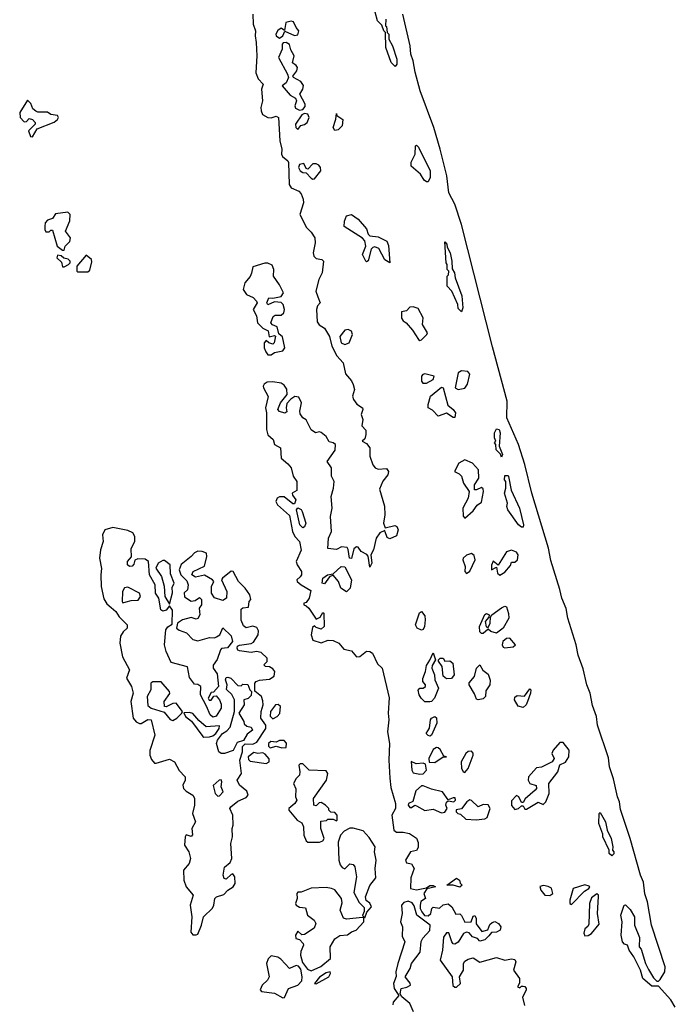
# Model space of a CAD drawing. Extents: x 2789571 to 2951634, y 860514 to 1033803.
# Tile 95 of 102: x 2923858 to 2927786, y 999411 to 1005312. Entities that reach past the tile are written whole.
import ezdxf

# ---------------------------------------------------------------- set-up
doc = ezdxf.new("R2010")
doc.units = 0

msp = doc.modelspace()

# ---------------------------------------------------------------- linework, layer by layer
at = {"layer": '0CON05XD'}
for points in [[(2926052.5, 1005315), (2926050, 1005275), (2926055, 1005270), (2926060, 1005235), (2926070, 1005225), (2926070, 1005195), (2926092.5, 1005155), (2926116.7, 1005075), (2926117.5, 1005045), (2926108.3, 1005031.7), (2926083.3, 1005055), (2926052.5, 1005145), (2926050, 1005235), (2926040, 1005245), (2926028.3, 1005278.3), (2926002.5, 1005305), (2925987, 1005357)], [(2925255.5, 1005345), (2925257.5, 1005285), (2925271.4, 1005245), (2925268.5, 1005215), (2925274.3, 1005175.7)], [(2925415, 1005201.1), (2925433.5, 1005215), (2925446.2, 1005243.8), (2925505, 1005217.8), (2925525, 1005221.5), (2925530, 1005245), (2925513.8, 1005263.8), (2925498.1, 1005298.1), (2925485, 1005302.5), (2925453.3, 1005295), (2925445, 1005247.5), (2925425, 1005260.6), (2925405, 1005246.9), (2925392.9, 1005225), (2925393.8, 1005215), (2925415, 1005201.1)], [(2927786.2, 999395), (2927758.8, 999438.8), (2927685, 999520), (2927645, 999520), (2927592.5, 999565), (2927577.5, 999615), (2927537.5, 999695), (2927510, 999735), (2927500, 999765), (2927481.7, 999771.7), (2927470, 999785), (2927462.5, 999825), (2927467.5, 999905), (2927460, 999945), (2927480, 1000005), (2927488.3, 1000008.3), (2927515, 999980), (2927542.5, 999935), (2927542.5, 999885), (2927571.7, 999811.7), (2927570, 999755), (2927581.7, 999741.7), (2927607.5, 999655), (2927625, 999620), (2927655, 999570), (2927675, 999550), (2927685, 999550), (2927695, 999560), (2927723.3, 999605), (2927725.7, 999635.7), (2927644, 999885), (2927619.2, 1000025), (2927603, 1000073), (2927595, 1000142.5), (2927577.1, 1000185), (2927515.7, 1000405), (2927458.8, 1000578.8), (2927452.5, 1000625), (2927439.2, 1000655), (2927415, 1000762.5), (2927391.4, 1000835), (2927385, 1000887.5), (2927320.8, 1001085), (2927314, 1001135), (2927290.9, 1001200.9), (2927276.9, 1001275), (2927255.8, 1001325), (2927235, 1001422.5), (2927204.4, 1001504.4), (2927192.9, 1001565), (2927142.9, 1001725), (2927132.2, 1001782.2), (2927105.8, 1001845), (2927095, 1001897.5), (2927040.9, 1002070.9), (2927025.6, 1002145), (2926926.9, 1002475), (2926885, 1002646.7), (2926847.1, 1002765), (2926776.7, 1002925), (2926778.9, 1003025), (2926690.6, 1003350.6), (2926504.4, 1004085), (2926465, 1004206.7), (2926428.8, 1004275), (2926416.9, 1004375), (2926376.5, 1004535), (2926339.4, 1004665), (2926258.1, 1004885), (2926227.4, 1004997.4), (2926215.6, 1005065), (2926201.9, 1005105), (2926197.8, 1005155), (2926152.9, 1005345)], [(2925274.3, 1005175.7), (2925278.9, 1005095), (2925272.6, 1004992.6), (2925286.9, 1004956.9), (2925316.2, 1004925), (2925307.1, 1004895), (2925312, 1004825), (2925302, 1004785), (2925303.8, 1004765), (2925313.2, 1004743.2), (2925345, 1004725.7), (2925365, 1004723.8), (2925395, 1004732.5), (2925408.6, 1004725), (2925417.1, 1004585), (2925428.8, 1004535), (2925426.2, 1004505), (2925432.3, 1004492.3), (2925465, 1004466.2), (2925469.2, 1004455), (2925473, 1004323), (2925483.4, 1004303.4), (2925530, 1004285), (2925545, 1004267.5), (2925556.6, 1004236.6), (2925557.5, 1004215), (2925537.1, 1004145), (2925576.5, 1004066.5), (2925605, 1004038.8), (2925625.4, 1004005), (2925628.5, 1003975), (2925616.2, 1003915), (2925620.6, 1003895), (2925635, 1003880), (2925667.5, 1003875), (2925677.5, 1003865), (2925670.6, 1003795), (2925650.5, 1003755), (2925632.7, 1003685), (2925645, 1003650), (2925658.1, 1003615), (2925642.7, 1003597.3), (2925635.4, 1003575), (2925640.5, 1003500.5), (2925652.6, 1003482.6), (2925685, 1003462.9), (2925715, 1003413.8), (2925728.1, 1003355), (2925757.3, 1003297.3), (2925795.3, 1003255.3), (2925809.8, 1003189.8), (2925845, 1003147.5), (2925855, 1003126.2), (2925863.3, 1003095), (2925852.5, 1003055), (2925856.9, 1003035), (2925878.5, 1003008.5), (2925912, 1002985), (2925914.2, 1002975), (2925904, 1002945), (2925913.3, 1002915), (2925908.3, 1002878.3), (2925931.7, 1002851.7), (2925932.5, 1002825), (2925925, 1002800), (2925910, 1002785), (2925935, 1002772.5), (2925956.7, 1002745), (2925956.7, 1002695), (2925973.3, 1002645), (2925987, 1002627), (2926005, 1002617.5), (2926055, 1002622.5), (2926066.7, 1002605), (2926063.3, 1002585), (2926033.9, 1002546.1), (2926012.7, 1002497.3), (2926043.9, 1002396.1), (2926045.8, 1002345), (2926037.5, 1002295), (2926047.5, 1002267.5), (2926105, 1002280), (2926117.1, 1002275), (2926126.2, 1002255), (2926115, 1002218.8), (2926075, 1002200), (2926059.5, 1002209.5), (2926047, 1002243), (2926045, 1002250), (2926015, 1002236.2), (2925994.4, 1002205.6), (2925977.5, 1002135), (2925962.5, 1002105), (2925966.7, 1002055), (2925955, 1002030), (2925946.7, 1002096.7), (2925937.5, 1002107.5), (2925903.3, 1002125), (2925885, 1002150), (2925875, 1002153.3), (2925859.3, 1002140.7), (2925845, 1002083.3), (2925834, 1002085), (2925826.7, 1002136.7), (2925819.5, 1002149.5), (2925785, 1002152.5), (2925755, 1002136.2), (2925705, 1002142.5), (2925708.8, 1002205), (2925726.2, 1002245), (2925720, 1002335), (2925730, 1002385), (2925724.2, 1002454.2), (2925738.8, 1002505), (2925741.2, 1002545), (2925726.2, 1002576.2), (2925725.8, 1002625.8), (2925700, 1002665), (2925748.2, 1002731.8), (2925750, 1002765), (2925736.8, 1002776.8), (2925712.2, 1002782.2), (2925693.4, 1002813.4), (2925665, 1002837.5), (2925655, 1002842.5), (2925630, 1002835), (2925605, 1002853.3), (2925575, 1002913.3), (2925555, 1002926.2), (2925539.1, 1002949.1), (2925535.8, 1002965), (2925546.9, 1003015), (2925529.5, 1003049.5), (2925505.8, 1003054.2), (2925482.7, 1003037.3), (2925457.8, 1003012.2), (2925454.3, 1002985.7), (2925457.9, 1002962.1), (2925447, 1002953), (2925415, 1002962.9), (2925404, 1002975), (2925420, 1003015), (2925460, 1003065), (2925458, 1003098), (2925442.4, 1003122.4), (2925423.6, 1003133.6), (2925375, 1003141.9), (2925340.3, 1003139.7), (2925322.3, 1003127.7), (2925316.2, 1003115), (2925318.8, 1003105), (2925345.7, 1003054.3), (2925330, 1002985), (2925336.2, 1002955), (2925335.7, 1002855), (2925344.4, 1002824.4), (2925375.7, 1002795), (2925384, 1002765), (2925420, 1002745), (2925424.2, 1002685), (2925465, 1002650.9), (2925485, 1002625.6), (2925496.8, 1002576.8), (2925517.5, 1002545), (2925518.8, 1002491.2), (2925490, 1002475), (2925491.7, 1002461.7), (2925512.5, 1002435), (2925505, 1002410), (2925495, 1002410), (2925441.7, 1002451.7), (2925415, 1002452.5), (2925400, 1002445), (2925393.3, 1002425), (2925402.5, 1002405), (2925475, 1002340), (2925492, 1002245), (2925506.7, 1002215), (2925534.1, 1002184.1), (2925543.6, 1002133.6), (2925514.5, 1002065), (2925520, 1002045), (2925546.5, 1002005), (2925545.6, 1001985), (2925537.3, 1001972.7), (2925518.8, 1001955), (2925520, 1001945), (2925544.2, 1001924.2), (2925601.7, 1001891.7), (2925592.5, 1001845), (2925575, 1001820), (2925560, 1001815), (2925560, 1001805), (2925575, 1001800), (2925590, 1001785), (2925635, 1001720), (2925658.3, 1001731.7), (2925675, 1001760), (2925680, 1001755), (2925682.5, 1001675), (2925665, 1001660), (2925635, 1001670), (2925625, 1001680), (2925611.2, 1001668.8), (2925603.9, 1001626.1), (2925614.3, 1001594.3), (2925665, 1001576.7), (2925705.7, 1001594.3), (2925735, 1001591.8), (2925770.8, 1001575), (2925800.3, 1001540.3), (2925845, 1001530), (2925875, 1001494), (2925895, 1001495.8), (2925935, 1001528.1), (2925955, 1001525.6), (2925970.8, 1001515), (2926002.1, 1001452.1), (2926028.9, 1001425), (2926072.4, 1001247.6), (2926065.4, 1001155), (2926070, 1001115), (2926061.1, 1001045), (2926073.2, 1000973.2), (2926070, 1000875), (2926075.7, 1000765.7), (2926081.3, 1000711.3), (2926110, 1000615), (2926108.8, 1000585), (2926087.5, 1000545), (2926100, 1000455), (2926115, 1000442.5), (2926155, 1000443.3), (2926192.5, 1000435), (2926235, 1000406.2), (2926245, 1000380), (2926245, 1000350), (2926235, 1000332.5), (2926200, 1000325), (2926170, 1000275), (2926175, 1000260), (2926205, 1000252.5), (2926222, 1000225), (2926200.7, 1000169.3), (2926200, 1000105), (2926235, 1000096.7), (2926295, 1000110), (2926315, 1000122.5), (2926335, 1000122.5), (2926350, 1000115), (2926297.5, 1000102.5), (2926280, 1000075), (2926290, 1000045), (2926261.7, 1000028.3), (2926257.5, 1000005), (2926257.5, 999985), (2926266.7, 999965), (2926283.8, 999943.8), (2926305, 999941.2), (2926321.2, 999955), (2926326.7, 999985), (2926335, 999993.3), (2926373, 999987), (2926395, 1000007.5), (2926425, 1000013.3), (2926446.7, 999995), (2926471.7, 999951.7), (2926495, 999953.3), (2926505, 999943.3), (2926525, 999903.3), (2926563.6, 999906.4), (2926575, 999940), (2926585, 999942.5), (2926592.5, 999925), (2926593.8, 999893.8), (2926627.5, 999847.5), (2926663, 999857), (2926675, 999890), (2926689.3, 999900.7), (2926705, 999906.7), (2926726.7, 999895), (2926741.2, 999875), (2926737.5, 999855), (2926715, 999844.2), (2926685, 999842.5), (2926668.3, 999821.7), (2926645, 999797.5), (2926615, 999790), (2926600, 999805), (2926570, 999815), (2926550.5, 999840.5), (2926535, 999843.8), (2926516.7, 999835), (2926485.8, 999784.2), (2926465, 999772), (2926455, 999773.8), (2926446.2, 999785), (2926430, 999840), (2926415, 999840), (2926397, 999813), (2926392, 999735), (2926376.2, 999675), (2926448.8, 999575), (2926453.4, 999523.4), (2926465, 999514), (2926475, 999514), (2926500, 999535), (2926493.3, 999575), (2926517.5, 999615), (2926516.2, 999655), (2926525, 999668.8), (2926545, 999682), (2926575, 999690), (2926615, 999663.3), (2926715, 999692.5), (2926765, 999676), (2926805, 999683.3), (2926825, 999680), (2926830, 999665), (2926816.7, 999615), (2926852.5, 999565), (2926851.7, 999538.3), (2926840, 999515), (2926855, 999510), (2926865, 999520), (2926875, 999520), (2926885, 999517.5), (2926892.5, 999505), (2926892.5, 999495), (2926870, 999455), (2926882.5, 999405)], [(2925535, 1004768.5), (2925555, 1004773.3), (2925568, 1004792), (2925568.9, 1004805), (2925535.6, 1004865), (2925554.3, 1004895.7), (2925557.7, 1004917.7), (2925541.3, 1004941.3), (2925498.1, 1004965), (2925493.3, 1004973.3), (2925517.3, 1005005), (2925521.8, 1005025), (2925515, 1005037.1), (2925492.2, 1005052.2), (2925501.4, 1005095), (2925481.8, 1005131.8), (2925473.5, 1005163.5), (2925455.3, 1005175.3), (2925436.5, 1005173.5), (2925430.5, 1005165), (2925430.4, 1005135), (2925408.7, 1005085), (2925462.5, 1004985), (2925467.5, 1004965), (2925455, 1004933.3), (2925430, 1004915), (2925478.3, 1004858.3), (2925510.9, 1004840.9), (2925516.9, 1004825), (2925506.7, 1004795), (2925510.4, 1004780.4), (2925535, 1004768.5)], [(2923935, 1004610), (2923961.7, 1004658.3), (2924065, 1004697.5), (2924085, 1004712.5), (2924090, 1004725), (2924085, 1004736.7), (2924045, 1004742.5), (2924025, 1004757.5), (2923967, 1004757), (2923955, 1004762.5), (2923937, 1004777), (2923925, 1004810), (2923905, 1004830), (2923857.5, 1004755), (2923860, 1004725), (2923885, 1004700), (2923898.3, 1004701.7), (2923915, 1004720), (2923935, 1004712.5), (2923950, 1004695), (2923950, 1004685), (2923910, 1004645), (2923921.7, 1004611.7), (2923935, 1004610)], [(2925525, 1004653.8), (2925542.4, 1004677.6), (2925565, 1004683.4), (2925580.6, 1004695), (2925592.2, 1004725), (2925584.6, 1004744.6), (2925565, 1004749.1), (2925548.6, 1004741.4), (2925510, 1004685), (2925512, 1004665), (2925525, 1004653.8)], [(2925745, 1004648), (2925735.8, 1004665), (2925752.9, 1004715), (2925755, 1004750), (2925757, 1004737), (2925793.3, 1004713.3), (2925790.8, 1004675), (2925765, 1004650.6), (2925745, 1004648)], [(2926305, 1004340), (2926295, 1004340), (2926280.7, 1004350.7), (2926260, 1004385), (2926203, 1004433), (2926203, 1004457), (2926227.5, 1004505), (2926230, 1004555), (2926235, 1004560), (2926247, 1004547), (2926316.4, 1004406.4), (2926317.5, 1004365), (2926305, 1004340)], [(2925615, 1004355.8), (2925625, 1004358.8), (2925662.5, 1004405), (2925660.9, 1004425), (2925649.1, 1004439.1), (2925635, 1004448.7), (2925615, 1004448.5), (2925585, 1004415.8), (2925575, 1004420), (2925560.5, 1004450.5), (2925535, 1004444.4), (2925528.6, 1004425), (2925538.2, 1004405), (2925555, 1004395.5), (2925574.4, 1004394.4), (2925605, 1004361.4), (2925615, 1004355.8)], [(2924125, 1003930), (2924130, 1003955), (2924157, 1003983), (2924162.5, 1004005), (2924132.5, 1004045), (2924157, 1004107), (2924160, 1004145), (2924145, 1004157.5), (2924071.7, 1004148.3), (2924055, 1004120), (2924025, 1004110), (2924010, 1004095), (2924007.5, 1004075), (2924007.5, 1004055), (2924015, 1004040), (2924035, 1004040), (2924045, 1004050), (2924055, 1004050), (2924082.5, 1003955), (2924115, 1003930), (2924125, 1003930)], [(2926075, 1003853.8), (2926045, 1003872.9), (2926010.4, 1003940.4), (2925985, 1003951.1), (2925972.8, 1003947.2), (2925964.5, 1003935.5), (2925945, 1003867.5), (2925935, 1003861.4), (2925931.4, 1003865), (2925911.1, 1003905), (2925932.2, 1003955), (2925925.8, 1003985.8), (2925912.2, 1004002.2), (2925802.8, 1004072.8), (2925803.1, 1004105), (2925815, 1004136.2), (2925845, 1004143.3), (2925885, 1004115.6), (2925935, 1004058), (2925946, 1004026), (2925955.9, 1004015.9), (2926005, 1004010.8), (2926057.5, 1003985), (2926068, 1003958), (2926075, 1003853.8)], [(2926505, 1003560), (2926485, 1003580), (2926482.5, 1003605), (2926447.5, 1003685), (2926420, 1003715), (2926420, 1003775), (2926427, 1003783), (2926430, 1003805), (2926420, 1003815), (2926420, 1003845), (2926412.5, 1003855), (2926405, 1003980), (2926417, 1003967), (2926418.3, 1003948.3), (2926437.5, 1003915), (2926447.5, 1003865), (2926448.3, 1003818.3), (2926462.5, 1003795), (2926467.5, 1003765), (2926506.1, 1003656.1), (2926512.5, 1003585), (2926505, 1003560)], [(2924125, 1003830), (2924150, 1003845), (2924160, 1003855), (2924160, 1003865), (2924147, 1003877), (2924121.7, 1003881.7), (2924107, 1003897), (2924085, 1003900), (2924080, 1003885), (2924108.3, 1003858.3), (2924115, 1003830), (2924125, 1003830)], [(2924265, 1003800), (2924278.6, 1003811.4), (2924290.7, 1003860.7), (2924287.5, 1003875), (2924255, 1003900), (2924200, 1003835), (2924200, 1003805), (2924205, 1003800), (2924265, 1003800)], [(2925365, 1003302.5), (2925385, 1003317.5), (2925433.8, 1003326.2), (2925446.2, 1003345), (2925431.7, 1003411.7), (2925410, 1003430), (2925400.7, 1003470.7), (2925373, 1003483), (2925363.3, 1003495), (2925377, 1003533), (2925388.3, 1003541.7), (2925425, 1003540), (2925440, 1003555), (2925443.8, 1003575), (2925436.7, 1003605), (2925425, 1003617.5), (2925385, 1003620), (2925345, 1003602.5), (2925337.5, 1003615), (2925350, 1003645), (2925375, 1003642.5), (2925425, 1003652.5), (2925438.8, 1003675), (2925415, 1003722.5), (2925378.8, 1003775), (2925381.2, 1003815), (2925370.5, 1003840.5), (2925345, 1003853.3), (2925327, 1003853), (2925255, 1003830), (2925247.5, 1003792.5), (2925238.3, 1003771.7), (2925207.5, 1003735), (2925197.5, 1003695), (2925217.5, 1003665), (2925256.1, 1003646.1), (2925277.5, 1003625), (2925280, 1003615), (2925257.5, 1003575), (2925276.4, 1003536.4), (2925282.5, 1003495), (2925313.9, 1003463.9), (2925346.7, 1003446.7), (2925351.7, 1003411.7), (2925385, 1003420), (2925390, 1003415), (2925382.5, 1003375), (2925375, 1003367.5), (2925350, 1003375), (2925335, 1003390), (2925322.5, 1003375), (2925323.3, 1003345), (2925331.7, 1003321.7), (2925345, 1003302.5), (2925365, 1003302.5)], [(2926255, 1003388.8), (2926265, 1003392.9), (2926298, 1003425), (2926301.2, 1003435), (2926272, 1003485), (2926275.8, 1003525), (2926245, 1003580), (2926215, 1003591.2), (2926195, 1003588.8), (2926175, 1003567.5), (2926145, 1003560), (2926145, 1003523.3), (2926155, 1003506.2), (2926173.3, 1003495), (2926211.3, 1003451.3), (2926246.7, 1003395), (2926255, 1003388.8)], [(2925805, 1003364.5), (2925831.1, 1003375), (2925852.5, 1003425), (2925845.6, 1003445), (2925825, 1003455.5), (2925805, 1003451.4), (2925776.9, 1003413.1), (2925784, 1003375), (2925805, 1003364.5)], [(2926295, 1003133.6), (2926334.3, 1003155), (2926341.2, 1003175), (2926285, 1003188.7), (2926272.5, 1003185), (2926264.4, 1003175), (2926265.6, 1003145.6), (2926274.3, 1003134.3), (2926295, 1003133.6)], [(2926485, 1003096.2), (2926525, 1003104.2), (2926541.8, 1003128.2), (2926555, 1003187.5), (2926543.6, 1003203.6), (2926505, 1003207.8), (2926485.5, 1003194.5), (2926466.7, 1003105), (2926485, 1003096.2)], [(2926455, 1002926.7), (2926415, 1002954.2), (2926365, 1002936), (2926331.1, 1002971.1), (2926306.2, 1002985), (2926305.8, 1003005), (2926320, 1003055), (2926385, 1003110), (2926395.4, 1003105.4), (2926422.3, 1003002.3), (2926455, 1002976), (2926470, 1002955), (2926465, 1002927.5), (2926455, 1002926.7)], [(2926745, 1002690), (2926738.3, 1002708.3), (2926713.3, 1002733.3), (2926710, 1002765), (2926702.5, 1002775), (2926710, 1002785), (2926702.5, 1002805), (2926702.5, 1002835), (2926715, 1002860), (2926730, 1002855), (2926737.5, 1002835), (2926730, 1002755), (2926750, 1002705), (2926745, 1002690)], [(2926525, 1002324.2), (2926575, 1002368.4), (2926598.3, 1002401.7), (2926625, 1002419.4), (2926637.5, 1002485), (2926635, 1002500), (2926625, 1002508.6), (2926595, 1002494.2), (2926583.8, 1002495), (2926582.7, 1002525), (2926608, 1002565), (2926606.2, 1002615), (2926571.1, 1002655), (2926525.5, 1002674.5), (2926488.6, 1002655), (2926462.5, 1002605), (2926490.9, 1002590.9), (2926505.9, 1002575.9), (2926516.9, 1002535), (2926550, 1002485), (2926544.7, 1002445.3), (2926512.4, 1002385), (2926515.5, 1002335.5), (2926525, 1002324.2)], [(2926875, 1002270), (2926865, 1002270), (2926847.5, 1002285), (2926783.3, 1002375), (2926777.5, 1002395), (2926780, 1002415), (2926763.3, 1002475), (2926770, 1002505), (2926770, 1002545), (2926762.5, 1002555), (2926765, 1002580), (2926785, 1002580), (2926787.5, 1002575), (2926803, 1002493), (2926853.3, 1002385), (2926877.5, 1002285), (2926875, 1002270)], [(2925555, 1002267.5), (2925536.7, 1002285), (2925516.7, 1002375), (2925523.6, 1002386.4), (2925545, 1002375.6), (2925550, 1002365), (2925571.9, 1002295), (2925565, 1002272.5), (2925555, 1002267.5)], [(2924915, 999826.7), (2924925, 999832.5), (2924946.7, 999885), (2924958.8, 999935), (2925012.3, 999987.7), (2925021.2, 1000005), (2925026.7, 1000045), (2925037.5, 1000055), (2925081.1, 1000068.9), (2925105, 1000094.3), (2925135.8, 1000115), (2925148.6, 1000135), (2925146, 1000175), (2925135, 1000192.5), (2925125, 1000190), (2925095, 1000161.2), (2925083.3, 1000165), (2925076.2, 1000185), (2925085, 1000233.3), (2925118.6, 1000261.4), (2925128.8, 1000285), (2925123.3, 1000375), (2925132, 1000415), (2925130, 1000465), (2925137.5, 1000485), (2925133.8, 1000545), (2925117.5, 1000585), (2925122.5, 1000595), (2925165, 1000628), (2925215, 1000650), (2925226, 1000665), (2925218.8, 1000688.8), (2925174, 1000725), (2925161.2, 1000755), (2925186.7, 1000795), (2925176, 1000875), (2925192.5, 1000925), (2925193, 1000957), (2925208.3, 1000971.7), (2925255, 1000970), (2925278.3, 1000981.7), (2925333.3, 1001065), (2925332.5, 1001085), (2925302.5, 1001125), (2925303.6, 1001166.4), (2925316.7, 1001205), (2925315, 1001230), (2925306.4, 1001256.4), (2925267.5, 1001287.5), (2925266.7, 1001335), (2925273.8, 1001346.2), (2925295, 1001353.8), (2925355, 1001360), (2925381.7, 1001378.3), (2925386, 1001405), (2925375, 1001422.5), (2925355, 1001433.3), (2925330, 1001435), (2925320, 1001445), (2925340, 1001465), (2925340, 1001485), (2925305, 1001518.8), (2925276.2, 1001526.2), (2925245, 1001520), (2925175, 1001528.8), (2925164.1, 1001534.1), (2925160, 1001545), (2925163.3, 1001556.7), (2925175, 1001563.3), (2925245, 1001573.8), (2925259.2, 1001580.8), (2925286.7, 1001625), (2925288.3, 1001648.3), (2925279.3, 1001669.3), (2925255, 1001677.5), (2925215, 1001667.5), (2925199.3, 1001679.3), (2925183.9, 1001713.9), (2925185, 1001780), (2925195, 1001787.5), (2925228.3, 1001791.7), (2925232.5, 1001825), (2925243, 1001837), (2925236.2, 1001865), (2925208, 1001905), (2925168.8, 1001945), (2925137.5, 1002005), (2925125, 1002006.7), (2925072.5, 1001965), (2925067.5, 1001955), (2925099.4, 1001885), (2925096.7, 1001845), (2925075, 1001831.2), (2925025, 1001846.2), (2925006.2, 1001875), (2925006.7, 1001915), (2925020, 1001945), (2925012.5, 1001955), (2924965, 1001983.8), (2924911.2, 1001971.2), (2924890, 1001985), (2924897.5, 1002005), (2924965, 1002037.5), (2924978.8, 1002095), (2924977.5, 1002115), (2924950, 1002125), (2924925, 1002126), (2924905, 1002116), (2924885, 1002093.8), (2924825, 1002047.5), (2924812.5, 1002015), (2924823.9, 1001983.9), (2924858.3, 1001948.3), (2924867.5, 1001925), (2924862.5, 1001895), (2924843, 1001877), (2924845, 1001852.5), (2924885, 1001827.5), (2924908.8, 1001831.2), (2924935, 1001850), (2924947, 1001837), (2924947.5, 1001805), (2924932.5, 1001785), (2924937.5, 1001745), (2924925.9, 1001724.1), (2924915, 1001720), (2924885, 1001730), (2924833.9, 1001716.1), (2924802.5, 1001695), (2924797.5, 1001665), (2924813, 1001653), (2924857.3, 1001637.3), (2924895, 1001596.7), (2924925, 1001590), (2924995, 1001608.8), (2925025, 1001607.5), (2925037, 1001613), (2925057.5, 1001625), (2925075, 1001667.5), (2925125, 1001620), (2925132.5, 1001585), (2925102.5, 1001547.5), (2925067.5, 1001542.5), (2925060, 1001535), (2925041.7, 1001478.3), (2925017, 1001443), (2925017.5, 1001425), (2925041.7, 1001391.7), (2925048, 1001315), (2925018.3, 1001281.7), (2925005, 1001280), (2924987.5, 1001245), (2924993, 1001233), (2925005, 1001233.3), (2925021.7, 1001258.3), (2925035, 1001260), (2925055.6, 1001235.6), (2925065, 1001210), (2925064.2, 1001185), (2925035, 1001137.5), (2925015, 1001131.9), (2924998.6, 1001145), (2924977.5, 1001197.5), (2924940, 1001265), (2924942.5, 1001315), (2924925, 1001327.5), (2924905, 1001330), (2924875, 1001370), (2924863, 1001433), (2924765, 1001460), (2924734.4, 1001525), (2924724.4, 1001565), (2924733.8, 1001655), (2924745, 1001672.5), (2924771.7, 1001688.3), (2924773, 1001773), (2924755, 1001800), (2924735.9, 1001774.1), (2924715, 1001766.2), (2924704.2, 1001775), (2924691.2, 1001845), (2924671.4, 1001875), (2924670, 1001925), (2924636.2, 1001985), (2924630, 1002065), (2924609.3, 1002079.3), (2924565, 1002080), (2924547.5, 1002072.5), (2924541.7, 1002048.3), (2924532.3, 1002037.7), (2924515, 1002034.3), (2924504, 1002045), (2924504.3, 1002065), (2924527, 1002093), (2924525, 1002140), (2924547, 1002187), (2924546.7, 1002215), (2924535, 1002237.5), (2924505, 1002250), (2924415, 1002268.6), (2924367.5, 1002255), (2924353.3, 1002225), (2924357.5, 1002185), (2924340.8, 1002135), (2924336.2, 1002085), (2924347.7, 1002022.3), (2924342.9, 1001985), (2924345.5, 1001915.5), (2924362, 1001842), (2924380.6, 1001810.6), (2924405, 1001788.2), (2924432.9, 1001765), (2924453.5, 1001733.5), (2924502.5, 1001685), (2924502.5, 1001665), (2924477, 1001643), (2924461.9, 1001618.1), (2924458, 1001575), (2924473.4, 1001493.4), (2924516, 1001415), (2924497.1, 1001365), (2924527.5, 1001315), (2924536.7, 1001275), (2924523.3, 1001225), (2924536.7, 1001125), (2924555, 1001103.8), (2924575, 1001093.3), (2924585, 1001093.3), (2924625, 1001118.8), (2924645, 1001116.2), (2924667.3, 1001025), (2924637.2, 1000932.8), (2924638, 1000905), (2924648.3, 1000878.3), (2924665, 1000857.1), (2924675, 1000855.5), (2924755, 1000880), (2924785, 1000863.5), (2924812.9, 1000812.9), (2924848.6, 1000775), (2924848.6, 1000755), (2924835.7, 1000725), (2924838.6, 1000705), (2924855, 1000688.1), (2924894.6, 1000664.6), (2924905, 1000646.7), (2924905.7, 1000605), (2924894, 1000555), (2924911.2, 1000505), (2924888.8, 1000465), (2924893, 1000427), (2924885, 1000417.5), (2924855, 1000426.2), (2924848.8, 1000415), (2924846, 1000365), (2924871.4, 1000325), (2924880.6, 1000285), (2924872.5, 1000255), (2924839.4, 1000215), (2924841.1, 1000155), (2924855.4, 1000115.4), (2924898, 1000065), (2924880, 1000005), (2924890, 999935), (2924883, 999843), (2924895, 999827.5), (2924915, 999826.7)], [(2926535, 1001992.5), (2926555, 1002007.1), (2926587.5, 1002075), (2926580.8, 1002100.8), (2926565, 1002113.3), (2926535, 1002102.7), (2926515.3, 1002084.7), (2926513.1, 1002075), (2926527.3, 1002035), (2926524.1, 1002004.1), (2926535, 1001992.5)], [(2926735, 1001983.8), (2926765, 1002000), (2926798.3, 1002041.7), (2926805, 1002060), (2926825, 1002060.6), (2926841.5, 1002075), (2926845.3, 1002104.7), (2926835, 1002121.5), (2926805, 1002132), (2926775, 1002122), (2926725, 1002042.5), (2926695, 1002066.2), (2926685, 1002042.5), (2926683.8, 1002015), (2926715, 1002030), (2926721.1, 1001995), (2926735, 1001983.8)], [(2924755, 1001810), (2924773, 1001877), (2924771.7, 1001908.3), (2924782.5, 1001935), (2924760.7, 1001990.7), (2924760, 1002045), (2924725, 1002070), (2924715, 1002070), (2924687.5, 1002055), (2924672.5, 1002025), (2924707.5, 1001975), (2924723, 1001917), (2924727.5, 1001855), (2924755, 1001810)], [(2925815, 1001883.8), (2925781.2, 1001905), (2925768.8, 1001945), (2925735, 1001982.5), (2925715, 1001972.5), (2925685, 1001930), (2925670, 1001935), (2925673.3, 1001965), (2925702.5, 1001985), (2925735, 1001990), (2925784.4, 1002035.6), (2925805, 1002033.3), (2925846.2, 1001955), (2925837.5, 1001905), (2925815, 1001883.8)], [(2924475, 1001817.5), (2924495, 1001824), (2924525, 1001831.9), (2924567.6, 1001832.4), (2924581.9, 1001855), (2924575.6, 1001875), (2924505, 1001911.1), (2924485, 1001906.5), (2924473.6, 1001885), (2924471.2, 1001825), (2924475, 1001817.5)], [(2926265, 1001653.3), (2926240, 1001665), (2926229.2, 1001685), (2926253.1, 1001756.9), (2926265, 1001765.8), (2926285, 1001738.8), (2926287.3, 1001715), (2926284.2, 1001675), (2926275, 1001658), (2926265, 1001653.3)], [(2926635, 1001633.3), (2926625, 1001633.3), (2926615, 1001643.3), (2926613.1, 1001675), (2926645, 1001747.5), (2926655, 1001752.5), (2926670, 1001745), (2926668.3, 1001731.7), (2926647.5, 1001705), (2926653, 1001673), (2926665, 1001670), (2926676.7, 1001695), (2926678.3, 1001731.7), (2926687.5, 1001745), (2926745, 1001787.5), (2926765, 1001797.1), (2926774, 1001794), (2926786.2, 1001753.8), (2926788, 1001725), (2926754.4, 1001665), (2926715, 1001635.7), (2926680, 1001645), (2926665, 1001660), (2926635, 1001633.3)], [(2926765, 1001547.8), (2926815, 1001553.1), (2926828.6, 1001565), (2926795.4, 1001605.4), (2926775, 1001602.7), (2926752.9, 1001585), (2926748.5, 1001565), (2926755, 1001551.9), (2926765, 1001547.8)], [(2926315, 1001223.5), (2926285, 1001224.4), (2926264.3, 1001245), (2926250.6, 1001265), (2926246.2, 1001293.8), (2926255, 1001306.7), (2926275, 1001306.7), (2926290, 1001315), (2926290, 1001325), (2926273.3, 1001345), (2926274.2, 1001364.2), (2926290, 1001405), (2926295, 1001442.5), (2926316.2, 1001473.8), (2926335, 1001517.5), (2926350, 1001475), (2926329.3, 1001440.7), (2926326.7, 1001425), (2926343.3, 1001385), (2926346.2, 1001355), (2926368, 1001305), (2926343.1, 1001245), (2926325, 1001225.7), (2926315, 1001223.5)], [(2926415, 1001362.5), (2926395, 1001377.5), (2926390, 1001435), (2926367, 1001467), (2926366.7, 1001475), (2926377.5, 1001485), (2926395, 1001486.2), (2926405, 1001467.5), (2926435, 1001470), (2926453.3, 1001455), (2926462, 1001385), (2926445, 1001363.8), (2926415, 1001362.5)], [(2926605.7, 1001235.7), (2926595, 1001240), (2926582.5, 1001272.5), (2926550, 1001325), (2926551.4, 1001338.6), (2926582, 1001375), (2926594, 1001425), (2926615, 1001446), (2926633.3, 1001413.3), (2926665, 1001390), (2926676.2, 1001353.8), (2926674.4, 1001325), (2926650.6, 1001289.4), (2926649.4, 1001255), (2926635, 1001242.5), (2926605.7, 1001235.7)], [(2924775, 1001112), (2924798.8, 1001125), (2924830, 1001155), (2924832.5, 1001165), (2924795, 1001215.8), (2924775, 1001214.2), (2924735, 1001194), (2924725, 1001196.7), (2924723.2, 1001226.8), (2924756.7, 1001273.3), (2924755.7, 1001285), (2924705, 1001344.3), (2924655, 1001344), (2924644.2, 1001335), (2924643.1, 1001295), (2924621.8, 1001255), (2924625, 1001202.5), (2924645, 1001186.1), (2924722.7, 1001162.7), (2924758.8, 1001118.8), (2924775, 1001112)], [(2925065, 1000913.8), (2925050, 1000925), (2925036.9, 1000975), (2925043.6, 1000995), (2925073.2, 1001035), (2925099.3, 1001050.7), (2925118, 1001072), (2925144.3, 1001165), (2925144, 1001235), (2925128.6, 1001268.6), (2925097, 1001297), (2925101.2, 1001325), (2925091.2, 1001355), (2925095, 1001370), (2925105, 1001372.5), (2925122.5, 1001365), (2925165, 1001322.5), (2925185, 1001320), (2925195, 1001330), (2925225, 1001327.5), (2925237.5, 1001295), (2925247.5, 1001285), (2925245, 1001262.5), (2925226.1, 1001243.9), (2925200, 1001235), (2925203.3, 1001205), (2925171.2, 1001155), (2925200, 1001105), (2925201.7, 1001091.7), (2925218.3, 1001078.3), (2925245, 1001072.5), (2925252.5, 1001055), (2925220.7, 1001029.3), (2925198.3, 1000991.7), (2925160.7, 1000979.3), (2925137.5, 1000932.5), (2925085, 1000914), (2925065, 1000913.8)], [(2926875, 1001190), (2926845, 1001198.8), (2926823.5, 1001235), (2926825, 1001252.5), (2926837.7, 1001262.3), (2926882.3, 1001257.7), (2926915, 1001302.5), (2926920, 1001295), (2926917.5, 1001275), (2926901.4, 1001225), (2926892.5, 1001205), (2926875, 1001190)], [(2925375, 1001122.5), (2925400, 1001135), (2925417, 1001153), (2925420, 1001195), (2925407, 1001207), (2925390, 1001205), (2925360, 1001165), (2925358.3, 1001138.3), (2925375, 1001122.5)], [(2924961.7, 1001011.7), (2924995, 1001014.7), (2925015, 1001020.6), (2925032.6, 1001035), (2925053.4, 1001065), (2925055, 1001079.4), (2924974.7, 1001074.7), (2924931, 1001111), (2924895, 1001154.4), (2924875, 1001160.6), (2924841.7, 1001158.3), (2924851.2, 1001135), (2924887.2, 1001107.2), (2924955.9, 1001015.9), (2924961.7, 1001011.7)], [(2926315, 1001018.8), (2926305, 1001022), (2926294, 1001035), (2926314.2, 1001065.8), (2926318.8, 1001115), (2926325, 1001126.2), (2926345, 1001136.2), (2926355, 1001127.5), (2926357.8, 1001095), (2926325, 1001023.8), (2926315, 1001018.8)], [(2925428.3, 1000948.3), (2925455, 1000950), (2925457, 1000977), (2925441.7, 1000991.7), (2925415, 1000992.5), (2925395, 1000982.5), (2925363.3, 1000986.7), (2925347.5, 1000975), (2925348.3, 1000958.3), (2925358.3, 1000948.3), (2925395, 1000957.5), (2925428.3, 1000948.3)], [(2926345, 1000860.7), (2926395, 1000894), (2926416, 1000894), (2926398.3, 1000898.3), (2926378, 1000938), (2926365, 1000949.1), (2926355, 1000949.7), (2926335, 1000937.6), (2926308.9, 1000885), (2926311.4, 1000861.4), (2926345, 1000860.7)], [(2926825, 1000579.1), (2926846.2, 1000585), (2926865, 1000600), (2926875, 1000600), (2926885, 1000580), (2926895, 1000580), (2926965, 1000622.9), (2926995, 1000609.5), (2927010.8, 1000625), (2927030.4, 1000675), (2927028.8, 1000735), (2927081.5, 1000805), (2927093.8, 1000846.2), (2927127.6, 1000862.4), (2927148.7, 1000895), (2927150, 1000935), (2927115, 1000979.4), (2927095, 1000979.4), (2927054.4, 1000935), (2927047.1, 1000915), (2927060, 1000885), (2927048, 1000865), (2926985, 1000832.9), (2926955, 1000827.9), (2926905.7, 1000775), (2926903.8, 1000755), (2926914, 1000734), (2926952.2, 1000722.2), (2926954.4, 1000705), (2926946.5, 1000693.5), (2926886.8, 1000643.2), (2926875, 1000620), (2926865, 1000620), (2926848, 1000655), (2926835, 1000662), (2926805, 1000630), (2926805, 1000602.5), (2926825, 1000579.1)], [(2925335, 1000853.3), (2925352.5, 1000865), (2925351.7, 1000881.7), (2925329.3, 1000909.3), (2925315, 1000917.5), (2925285, 1000913.3), (2925260.7, 1000919.3), (2925227.5, 1000895), (2925228.3, 1000878.3), (2925238.3, 1000868.3), (2925335, 1000853.3)], [(2926525, 1000801.1), (2926545.2, 1000824.8), (2926575, 1000903.3), (2926575, 1000916.2), (2926565, 1000927.5), (2926545, 1000925.5), (2926530, 1000915), (2926503.1, 1000865), (2926504.7, 1000825), (2926515, 1000805.6), (2926525, 1000801.1)], [(2925655, 1000382.5), (2925675, 1000390), (2925682.5, 1000405), (2925662.5, 1000465), (2925661.7, 1000508.3), (2925697, 1000513), (2925705, 1000520), (2925735, 1000520), (2925755, 1000510), (2925760, 1000515), (2925760, 1000545), (2925745, 1000560), (2925721.7, 1000561.7), (2925710, 1000575), (2925710, 1000585), (2925690, 1000605), (2925665, 1000620), (2925651.7, 1000618.3), (2925635, 1000600), (2925620, 1000605), (2925617.5, 1000645), (2925696.2, 1000755), (2925703.3, 1000795), (2925695, 1000810), (2925592.5, 1000815), (2925555, 1000852.5), (2925538.3, 1000851.7), (2925530, 1000845), (2925536.7, 1000805), (2925533.3, 1000785), (2925513.3, 1000765), (2925497.5, 1000735), (2925513, 1000703), (2925511.2, 1000655), (2925517.5, 1000635), (2925506.7, 1000615), (2925470, 1000585), (2925470, 1000575), (2925520, 1000515), (2925548.3, 1000498.3), (2925557.5, 1000475), (2925560, 1000425), (2925575, 1000390), (2925585, 1000382.5), (2925655, 1000382.5)], [(2926255, 1000789.5), (2926275, 1000792.5), (2926296.2, 1000815), (2926290, 1000850), (2926276.2, 1000856.2), (2926232.9, 1000852.9), (2926203.3, 1000866.7), (2926207.5, 1000815), (2926215, 1000797.5), (2926255, 1000789.5)], [(2925045, 1000659.1), (2925055, 1000660), (2925076.9, 1000685), (2925064.2, 1000715), (2925068.9, 1000745), (2925065, 1000756.9), (2925053.8, 1000755), (2925017, 1000723), (2925028.1, 1000675), (2925045, 1000659.1)], [(2926385, 1000558.1), (2926405, 1000562.5), (2926419.2, 1000585), (2926411.2, 1000605), (2926415, 1000622.5), (2926425, 1000630), (2926460, 1000625), (2926470, 1000635), (2926467.8, 1000647.8), (2926455, 1000649.2), (2926425, 1000637.5), (2926391.2, 1000685), (2926325, 1000700), (2926275, 1000721.3), (2926265, 1000720), (2926230.5, 1000689.5), (2926212.7, 1000627.3), (2926188, 1000615), (2926184.6, 1000605.4), (2926195, 1000590.8), (2926205, 1000590), (2926225, 1000603.8), (2926235, 1000601.4), (2926285, 1000572.7), (2926335, 1000581.5), (2926385, 1000558.1)], [(2926593.7, 1000516.3), (2926645, 1000522.5), (2926658.8, 1000531.2), (2926677.7, 1000585), (2926665, 1000606.2), (2926635, 1000608.2), (2926605, 1000594.3), (2926565, 1000633.1), (2926555, 1000635.6), (2926536.2, 1000623.8), (2926505, 1000583.3), (2926474, 1000576), (2926473.8, 1000565), (2926482.5, 1000555), (2926500, 1000550), (2926530.9, 1000520.9), (2926593.7, 1000516.3)], [(2927405, 1000300), (2927390, 1000315), (2927390, 1000335), (2927352.5, 1000415), (2927351.7, 1000431.7), (2927327.5, 1000495), (2927330, 1000555), (2927335, 1000560), (2927367.5, 1000505), (2927377.5, 1000455), (2927402.5, 1000405), (2927412.5, 1000355), (2927410, 1000335), (2927417.5, 1000325), (2927417, 1000313), (2927405, 1000300)], [(2925925, 999930), (2925937.5, 999962.5), (2925966, 999995), (2925955, 1000016.7), (2925933, 1000033), (2925930, 1000055), (2925956.4, 1000123.6), (2925991.7, 1000168.3), (2925986.7, 1000225), (2925994, 1000275), (2925984, 1000325), (2925987.5, 1000355), (2925951.7, 1000411.7), (2925915, 1000450), (2925855, 1000467.5), (2925835, 1000467.5), (2925801.7, 1000448.3), (2925780, 1000425), (2925773, 1000407), (2925766.4, 1000383.6), (2925770, 1000275), (2925778, 1000248), (2925790.5, 1000230.5), (2925805, 1000222.5), (2925835, 1000253.3), (2925855, 1000250), (2925865.9, 1000235.9), (2925876.7, 1000175), (2925860.7, 1000080.7), (2925891.7, 1000021.7), (2925921.7, 999991.7), (2925921.7, 999968.3), (2925912.5, 999942.5), (2925925, 999930)], [(2926495, 1000112.5), (2926455, 1000126.2), (2926417.5, 1000125), (2926475, 1000166.7), (2926492.5, 1000155), (2926497.5, 1000137.5), (2926510, 1000125), (2926495, 1000112.5)], [(2925605, 999612.5), (2925661.2, 999638.8), (2925720, 999685), (2925718.8, 999755), (2925745, 999804), (2925775, 999823.8), (2925821.7, 999828.3), (2925845, 999845.8), (2925874.3, 999855.7), (2925920, 999905), (2925920, 999930), (2925911.7, 999931.7), (2925815, 999921.2), (2925798.3, 999928.3), (2925777.5, 999975), (2925790.7, 1000019.3), (2925786.7, 1000045), (2925746.4, 1000096.4), (2925726.1, 1000106.1), (2925695, 1000112), (2925605, 1000108), (2925545, 1000082.5), (2925525, 1000082.5), (2925517.5, 1000075), (2925520, 1000045), (2925511.2, 1000015), (2925513.8, 1000005), (2925535, 999994), (2925569.2, 999989.2), (2925582.5, 999945), (2925621.2, 999915), (2925631.2, 999895), (2925621.7, 999868.3), (2925565, 999830), (2925548.3, 999828.3), (2925525, 999850), (2925510, 999825), (2925512.5, 999805), (2925535, 999800), (2925556.2, 999775), (2925558.8, 999765), (2925542.7, 999727.3), (2925540, 999705), (2925551.7, 999661.7), (2925581.5, 999621.5), (2925605, 999612.5)], [(2927035, 1000064), (2927052.2, 1000075), (2927045, 1000106.5), (2927025, 1000117.9), (2926995.9, 1000124.1), (2926975, 1000117.5), (2926981.2, 1000095), (2927005, 1000065.7), (2927035, 1000064)], [(2927165, 1000008.6), (2927241.1, 1000088.9), (2927268.8, 1000105), (2927273.8, 1000115), (2927269.7, 1000119.7), (2927245, 1000126.5), (2927174.3, 1000105.7), (2927154.6, 1000034.6), (2927154.5, 1000014.5), (2927165, 1000008.6)], [(2927245, 999822.5), (2927265, 999824.3), (2927283.3, 999835), (2927329.4, 999890.6), (2927319.3, 999955), (2927326.8, 1000056.8), (2927325, 1000066), (2927315, 1000072.9), (2927285, 1000048.6), (2927271.7, 1000015), (2927268.3, 999891.7), (2927262.6, 999877.4), (2927245, 999864), (2927237.1, 999837.1), (2927245, 999822.5)], [(2926216.4, 999366.4), (2926195.6, 999415.6), (2926147, 999457), (2926137.5, 999475), (2926143.6, 999506.4), (2926177, 999513), (2926200, 999525), (2926198.3, 999538.3), (2926167.5, 999575), (2926197.5, 999625), (2926206.2, 999655), (2926257.1, 999722.9), (2926262.7, 999787.3), (2926272.7, 999807.3), (2926315.9, 999854.1), (2926316.7, 999885), (2926237.5, 999945), (2926221.7, 1000001.7), (2926208.8, 1000018.8), (2926185, 1000028.8), (2926159.5, 1000020.5), (2926146.2, 1000005), (2926150, 999955), (2926140, 999905), (2926150.6, 999875), (2926149.7, 999819.7), (2926166.2, 999785), (2926123.3, 999655), (2926112.5, 999605), (2926113, 999577), (2926097.5, 999535), (2926102.5, 999505), (2926130, 999465), (2926096.2, 999425), (2926092.7, 999407.3)], [(2925435, 999450), (2925445, 999452.5), (2925467.5, 999505), (2925524.2, 999525.8), (2925548.1, 999551.9), (2925551.1, 999575), (2925542.2, 999622.2), (2925528.9, 999638.9), (2925515, 999642.9), (2925475, 999626.7), (2925422.3, 999682.3), (2925403.9, 999693.9), (2925365, 999701.2), (2925345.6, 999684.4), (2925335.8, 999655), (2925353.3, 999575), (2925343.3, 999555), (2925310, 999525), (2925298.3, 999498.3), (2925307.5, 999487.5), (2925385, 999478), (2925435, 999450)], [(2925635, 999533.8), (2925710, 999575), (2925720, 999595), (2925717.5, 999605), (2925695, 999600.8), (2925655, 999573.8), (2925623.3, 999535), (2925635, 999533.8)]]:
    msp.add_lwpolyline(points, dxfattribs=at)

doc.saveas('drawing.dxf')
